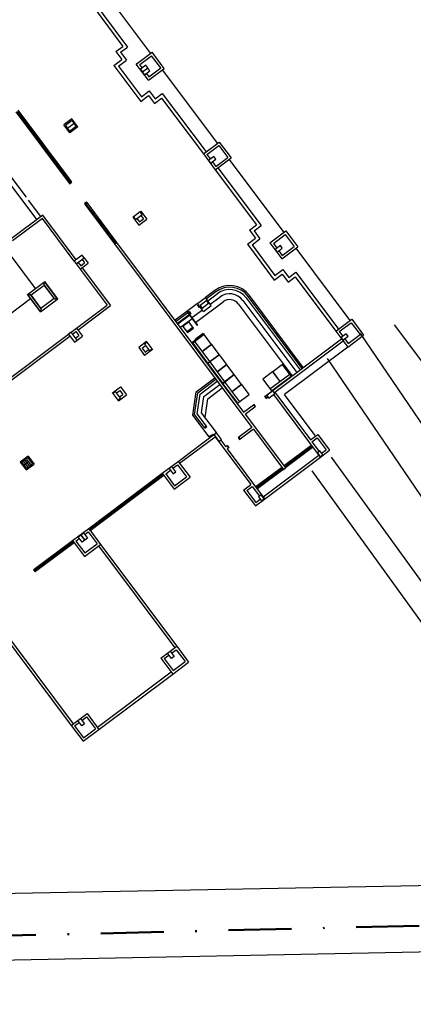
# Model space of a CAD drawing. Header units: millimetres. Extents: x 593 to 1794, y -180 to 570.
# Tile 12 of 71: x 979 to 1003, y 13 to 72. Entities that reach past the tile are written whole.
import ezdxf

# ---------------------------------------------------------------- set-up
doc = ezdxf.new("R2010")
doc.units = ezdxf.units.MM
doc.header["$MEASUREMENT"] = 0
doc.linetypes.add('DASHDOT', pattern=[25.4, 12.7, -6.35, 0, -6.35])
doc.layers.add('Layout - Marco Polo', color=252, linetype='Continuous', lineweight=25)
doc.layers.add('Layout-02 - Marco Polo', color=243, linetype='Continuous', lineweight=50)

msp = doc.modelspace()

# ---------------------------------------------------------------- linework, layer by layer
at = {"layer": 'Layout - Marco Polo'}
for p, q in [((983.634, 74.594), (986.96, 70.151)), ((982.781, 73.956), (985.304, 70.586)), ((982.941, 74.076), (985.584, 70.545)), ((984.876, 70.265), (985.304, 70.586)), ((984.876, 70.265), (985.235, 69.785)), ((985.156, 70.225), (985.584, 70.545)), ((985.156, 70.225), (985.515, 69.745)), ((986.107, 69.513), (987.067, 70.232)), ((987.799, 69.255), (987.067, 70.232)), ((984.755, 69.425), (985.235, 69.785)), ((985.035, 69.385), (985.515, 69.745)), ((986.107, 69.513), (986.227, 69.603)), ((986.838, 68.536), (986.107, 69.513)), ((986.317, 69.483), (987.037, 70.022)), ((987.589, 69.286), (987.037, 70.022)), ((984.755, 69.425), (986.373, 67.264)), ((985.035, 69.385), (986.413, 67.544)), ((986.467, 69.283), (986.317, 69.483)), ((986.679, 69.441), (986.359, 69.202)), ((986.359, 69.202), (986.478, 69.042)), ((986.478, 69.042), (986.799, 69.281)), ((986.811, 69.265), (986.49, 69.026)), ((986.49, 69.026), (986.61, 68.866)), ((986.61, 68.866), (986.93, 69.105)), ((986.799, 69.281), (986.679, 69.441)), ((986.718, 68.946), (986.868, 68.746)), ((986.93, 69.105), (986.811, 69.265)), ((986.838, 68.536), (987.799, 69.255)), ((986.868, 68.746), (987.589, 69.286)), ((987.679, 69.166), (991.005, 64.722)), ((986.838, 68.536), (986.958, 68.626)), ((986.413, 67.544), (986.894, 67.903)), ((986.894, 67.903), (987.253, 67.423)), ((987.253, 67.423), (987.681, 67.744)), ((987.681, 67.744), (990.324, 64.213)), ((986.373, 67.264), (986.853, 67.623)), ((986.853, 67.623), (987.213, 67.143)), ((987.213, 67.143), (987.641, 67.464)), ((987.641, 67.464), (990.164, 64.093)), ((978.825, 66.641), (982.05, 62.334)), ((978.915, 66.646), (979.342, 66.077)), ((978.945, 66.731), (982.17, 62.424)), ((980.018, 55.979), (972.137, 66.506)), ((979.382, 66.107), (979.302, 66.047)), ((979.302, 66.047), (979.332, 66.007)), ((979.332, 66.007), (979.412, 66.067)), ((979.372, 66.037), (979.798, 65.467)), ((979.412, 66.067), (979.382, 66.107)), ((982.214, 66.211), (981.734, 65.852)), ((982.228, 66.109), (981.828, 65.81)), ((981.948, 65.649), (982.348, 65.949)), ((982.36, 65.933), (981.96, 65.633)), ((982.574, 65.731), (982.214, 66.211)), ((982.268, 66.139), (982.214, 66.211)), ((982.348, 65.949), (982.228, 66.109)), ((982.48, 65.773), (982.36, 65.933)), ((979.838, 65.497), (979.758, 65.437)), ((979.758, 65.437), (979.788, 65.397)), ((979.788, 65.397), (979.868, 65.457)), ((979.828, 65.427), (980.254, 64.858)), ((979.868, 65.457), (979.838, 65.497)), ((982.093, 65.371), (981.734, 65.852)), ((981.828, 65.81), (981.948, 65.649)), ((981.96, 65.633), (982.079, 65.473)), ((982.079, 65.473), (982.48, 65.773)), ((982.574, 65.731), (982.093, 65.371)), ((980.294, 64.888), (980.214, 64.828)), ((980.214, 64.828), (980.244, 64.788)), ((980.244, 64.788), (980.324, 64.848)), ((980.284, 64.818), (980.711, 64.248)), ((980.324, 64.848), (980.294, 64.888)), ((990.164, 64.093), (991.125, 64.812)), ((991.125, 64.812), (991.844, 63.852)), ((980.751, 64.278), (980.671, 64.218)), ((980.671, 64.218), (980.701, 64.178)), ((980.701, 64.178), (980.781, 64.238)), ((980.741, 64.208), (981.167, 63.638)), ((980.781, 64.238), (980.751, 64.278)), ((990.374, 64.063), (991.095, 64.602)), ((991.095, 64.602), (991.634, 63.882)), ((981.207, 63.668), (981.127, 63.609)), ((981.127, 63.609), (981.157, 63.568)), ((981.157, 63.568), (981.237, 63.628)), ((981.197, 63.598), (981.623, 63.029)), ((981.237, 63.628), (981.207, 63.668)), ((990.164, 64.093), (990.883, 63.133)), ((990.374, 64.063), (990.584, 63.783)), ((990.796, 63.942), (990.476, 63.702)), ((990.476, 63.702), (990.596, 63.542)), ((990.596, 63.542), (990.916, 63.782)), ((990.704, 63.623), (990.914, 63.343)), ((990.916, 63.782), (990.796, 63.942)), ((990.883, 63.133), (991.844, 63.852)), ((990.914, 63.343), (991.634, 63.882)), ((991.724, 63.762), (995.02, 59.359)), ((981.663, 63.059), (981.583, 62.999)), ((981.583, 62.999), (981.613, 62.959)), ((981.613, 62.959), (981.693, 63.019)), ((981.653, 62.989), (982.08, 62.419)), ((981.693, 63.019), (981.663, 63.059)), ((990.883, 63.133), (993.37, 59.811)), ((991.043, 63.253), (993.65, 59.77)), ((980.105, 60.135), (978.307, 62.537)), ((979.471, 61.482), (978.547, 62.716)), ((982.12, 62.449), (982.04, 62.389)), ((982.04, 62.389), (982.07, 62.349)), ((982.17, 62.424), (982.05, 62.334)), ((982.07, 62.349), (982.15, 62.409)), ((982.074, 62.302), (982.194, 62.392)), ((982.15, 62.409), (982.12, 62.449)), ((982.194, 62.392), (982.17, 62.424)), ((982.194, 62.392), (982.208, 62.374)), ((982.05, 62.334), (982.074, 62.302)), ((980.345, 60.315), (979.596, 61.315)), ((983.093, 61.192), (982.973, 61.102)), ((983.093, 61.192), (983.079, 61.21)), ((983.117, 61.16), (983.093, 61.192)), ((982.973, 61.102), (982.997, 61.07)), ((983.117, 61.16), (982.997, 61.07)), ((982.997, 61.07), (983.117, 61.16)), ((982.997, 61.07), (984.794, 58.668)), ((983.097, 61.145), (983.017, 61.085)), ((983.017, 61.085), (983.046, 61.045)), ((983.046, 61.045), (983.127, 61.104)), ((983.499, 60.524), (983.087, 61.075)), ((983.127, 61.104), (983.097, 61.145)), ((983.117, 61.16), (984.915, 58.758)), ((986.345, 60.61), (985.945, 60.31)), ((986.345, 60.61), (986.385, 60.64)), ((986.465, 60.45), (986.345, 60.61)), ((986.385, 60.64), (986.745, 60.159)), ((980.465, 60.405), (978.544, 58.966)), ((980.435, 60.195), (978.634, 58.846)), ((982.359, 57.625), (980.435, 60.195)), ((982.479, 57.715), (980.465, 60.405)), ((983.539, 60.554), (983.459, 60.494)), ((983.459, 60.494), (983.488, 60.454)), ((983.488, 60.454), (983.569, 60.514)), ((983.941, 59.934), (983.529, 60.484)), ((983.569, 60.514), (983.539, 60.554)), ((985.945, 60.31), (985.905, 60.28)), ((985.905, 60.28), (986.264, 59.8)), ((985.945, 60.31), (986.065, 60.15)), ((986.065, 60.15), (986.465, 60.45)), ((986.145, 60.21), (986.295, 60.01)), ((986.264, 59.8), (986.745, 60.159)), ((986.295, 60.01), (986.535, 60.189)), ((986.385, 60.39), (986.535, 60.189)), ((983.981, 59.964), (983.901, 59.904)), ((983.901, 59.904), (983.93, 59.864)), ((983.93, 59.864), (984.011, 59.924)), ((984.383, 59.343), (983.97, 59.894)), ((984.011, 59.924), (983.981, 59.964)), ((992.942, 59.49), (993.37, 59.811)), ((992.942, 59.49), (993.302, 59.01)), ((993.222, 59.45), (993.65, 59.77)), ((993.222, 59.45), (993.582, 58.969)), ((994.18, 58.73), (995.14, 59.449)), ((995.14, 59.449), (995.859, 58.488)), ((984.423, 59.373), (984.342, 59.313)), ((984.342, 59.313), (984.372, 59.273)), ((984.372, 59.273), (984.453, 59.333)), ((984.824, 58.753), (984.412, 59.303)), ((984.453, 59.333), (984.423, 59.373)), ((992.822, 58.65), (993.302, 59.01)), ((993.102, 58.61), (993.582, 58.969)), ((994.39, 58.7), (995.11, 59.239)), ((995.11, 59.239), (995.649, 58.518)), ((984.865, 58.783), (984.784, 58.723)), ((984.784, 58.723), (984.814, 58.683)), ((984.915, 58.758), (984.794, 58.668)), ((984.794, 58.668), (993.08, 47.601)), ((984.814, 58.683), (984.894, 58.743)), ((984.894, 58.743), (984.865, 58.783)), ((984.915, 58.758), (992.586, 48.511)), ((992.822, 58.65), (994.44, 56.489)), ((993.102, 58.61), (994.48, 56.769)), ((994.18, 58.73), (994.899, 57.769)), ((994.39, 58.7), (994.599, 58.419)), ((994.811, 58.578), (994.491, 58.339)), ((994.491, 58.339), (994.611, 58.178)), ((994.611, 58.178), (994.931, 58.418)), ((994.719, 58.259), (994.929, 57.979)), ((994.931, 58.418), (994.811, 58.578)), ((994.899, 57.769), (995.859, 58.488)), ((994.929, 57.979), (995.649, 58.518)), ((995.751, 58.407), (999.017, 54.045)), ((982.839, 57.985), (982.359, 57.625)), ((982.359, 57.625), (982.478, 57.465)), ((982.478, 57.465), (982.959, 57.825)), ((982.959, 57.825), (982.839, 57.985)), ((982.839, 57.735), (982.988, 57.535)), ((982.959, 57.825), (983.198, 57.504)), ((982.478, 57.465), (982.718, 57.145)), ((982.598, 57.555), (982.748, 57.355)), ((982.718, 57.145), (983.198, 57.504)), ((982.718, 57.145), (984.342, 54.975)), ((982.748, 57.355), (982.988, 57.535)), ((982.838, 57.235), (984.552, 54.945)), ((994.48, 56.769), (994.96, 57.128)), ((994.96, 57.128), (995.32, 56.648)), ((994.44, 56.489), (994.92, 56.848)), ((994.92, 56.848), (995.28, 56.368)), ((995.28, 56.368), (995.708, 56.688)), ((995.32, 56.648), (995.748, 56.968)), ((995.708, 56.688), (998.165, 53.406)), ((995.748, 56.968), (998.325, 53.526)), ((979.538, 55.62), (980.578, 56.399)), ((979.748, 55.589), (980.548, 56.189)), ((980.517, 56.247), (980.613, 56.319)), ((981.195, 55.342), (980.517, 56.247)), ((981.148, 55.388), (980.548, 56.189)), ((981.358, 55.358), (980.578, 56.399)), ((981.291, 55.414), (980.613, 56.319)), ((990.849, 55.862), (990.281, 55.436)), ((969.935, 48.056), (979.718, 55.379)), ((980.317, 54.579), (979.538, 55.62)), ((979.605, 55.564), (979.701, 55.635)), ((980.282, 54.659), (979.605, 55.564)), ((980.378, 54.731), (979.701, 55.635)), ((980.347, 54.789), (979.748, 55.589)), ((980.317, 54.579), (981.358, 55.358)), ((980.347, 54.789), (981.148, 55.388)), ((981.195, 55.342), (981.291, 55.414)), ((989.8, 55.077), (990.281, 55.436)), ((990.36, 55.246), (989.96, 54.946)), ((990.64, 54.956), (990.281, 55.436)), ((990.909, 55.782), (990.341, 55.356)), ((990.48, 55.086), (990.36, 55.246)), ((990.43, 55.236), (990.999, 55.662)), ((990.58, 55.036), (991.149, 55.462)), ((992.549, 55.26), (995.8, 50.917)), ((992.749, 55.41), (996, 51.067)), ((996.12, 51.157), (992.869, 55.5)), ((996.2, 51.217), (992.949, 55.56)), ((980.282, 54.659), (980.378, 54.731)), ((982.493, 53.591), (984.342, 54.975)), ((982.583, 53.471), (984.552, 54.945)), ((989.8, 55.077), (989.152, 54.591)), ((990.1, 54.676), (989.468, 54.203)), ((989.677, 53.923), (991.359, 55.181)), ((990.16, 54.596), (989.8, 55.077)), ((989.844, 54.985), (989.812, 54.961)), ((989.812, 54.961), (989.902, 54.841)), ((989.86, 54.997), (989.844, 54.985)), ((989.844, 54.985), (989.934, 54.865)), ((989.934, 54.865), (989.844, 54.985)), ((989.902, 54.841), (989.934, 54.865)), ((989.95, 54.877), (989.934, 54.865)), ((989.96, 54.946), (990.08, 54.786)), ((990.08, 54.786), (990.48, 55.086)), ((990.16, 54.596), (990.64, 54.956)), ((992.268, 55.051), (995.52, 50.708)), ((989.152, 54.591), (988.448, 54.064)), ((989.3, 54.577), (988.508, 53.984)), ((989.39, 54.457), (988.597, 53.864)), ((989.332, 54.351), (988.627, 53.824)), ((989.482, 54.151), (988.777, 53.624)), ((989.152, 54.591), (989.781, 53.751)), ((989.168, 54.603), (989.797, 53.763)), ((989.332, 54.601), (989.3, 54.577)), ((989.3, 54.577), (989.39, 54.457)), ((989.39, 54.457), (989.3, 54.577)), ((989.3, 54.577), (989.39, 54.457)), ((989.422, 54.481), (989.332, 54.601)), ((989.39, 54.457), (989.422, 54.481)), ((998.165, 53.406), (999.125, 54.126)), ((999.125, 54.126), (999.845, 53.165)), ((982.173, 53.351), (982.493, 53.591)), ((982.493, 53.591), (982.853, 53.111)), ((989.29, 53.959), (988.924, 53.685)), ((988.924, 53.685), (989.198, 53.319)), ((989.153, 53.38), (989.519, 53.654)), ((989.198, 53.319), (989.564, 53.593)), ((989.564, 53.593), (989.29, 53.959)), ((989.797, 53.763), (989.781, 53.751)), ((998.375, 53.376), (999.095, 53.916)), ((999.095, 53.916), (999.635, 53.195)), ((1013.329, 38.262), (1001.712, 53.785)), ((976.921, 49.42), (982.013, 53.231)), ((977.011, 49.3), (982.103, 53.111)), ((982.173, 53.351), (982.013, 53.231)), ((982.013, 53.231), (982.372, 52.751)), ((982.532, 52.871), (982.173, 53.351)), ((982.263, 53.231), (982.463, 53.381)), ((982.372, 52.751), (982.532, 52.871)), ((982.443, 52.991), (982.643, 53.141)), ((982.463, 53.381), (982.643, 53.141)), ((982.532, 52.871), (982.853, 53.111)), ((990.187, 53.242), (989.466, 52.703)), ((990.199, 53.226), (989.478, 52.687)), ((990.217, 53.203), (989.515, 52.677)), ((990.143, 53.267), (989.664, 52.908)), ((990.155, 53.252), (989.674, 52.893)), ((990.155, 53.252), (990.143, 53.267)), ((990.187, 53.242), (990.199, 53.226)), ((990.662, 52.609), (990.217, 53.203)), ((993.895, 49.491), (998.51, 52.946)), ((998.165, 53.406), (998.884, 52.446)), ((998.375, 53.376), (998.585, 53.096)), ((998.797, 53.255), (998.477, 53.015)), ((998.477, 53.015), (998.596, 52.855)), ((998.596, 52.855), (998.917, 53.095)), ((998.704, 52.936), (998.914, 52.656)), ((998.917, 53.095), (998.797, 53.255)), ((998.884, 52.446), (999.845, 53.165)), ((998.914, 52.656), (999.635, 53.195)), ((1013.71, 32.629), (999.659, 53.26)), ((986.734, 52.781), (986.254, 52.422)), ((986.254, 52.422), (986.614, 51.941)), ((986.468, 52.386), (986.668, 52.536)), ((986.468, 52.386), (986.648, 52.146)), ((986.764, 52.741), (986.604, 52.621)), ((986.604, 52.621), (986.904, 52.221)), ((987.094, 52.301), (986.614, 51.941)), ((986.648, 52.146), (986.848, 52.296)), ((986.764, 52.741), (986.734, 52.781)), ((987.064, 52.341), (986.764, 52.741)), ((986.904, 52.221), (987.064, 52.341)), ((987.064, 52.341), (987.094, 52.301)), ((989.515, 52.677), (990.414, 51.477)), ((989.635, 52.767), (990.534, 51.567)), ((990.662, 52.609), (990.08, 52.173)), ((990.671, 52.597), (990.089, 52.161)), ((991.116, 52.003), (990.671, 52.597)), ((994.469, 49.734), (998.599, 52.826)), ((998.884, 52.446), (995.066, 49.587)), ((990.414, 51.477), (991.116, 52.003)), ((991.131, 51.984), (990.428, 51.458)), ((991.576, 51.389), (991.131, 51.984)), ((1012.397, 30.116), (997.655, 51.76)), ((990.428, 51.458), (991.327, 50.257)), ((990.548, 51.548), (991.447, 50.347)), ((991.576, 51.389), (990.993, 50.953)), ((991.584, 51.377), (991.002, 50.941)), ((992.029, 50.783), (991.584, 51.377)), ((994.945, 51.4), (994.35, 50.955)), ((995.471, 50.698), (994.945, 51.4)), ((989.731, 49.747), (990.847, 50.583)), ((989.824, 49.691), (990.907, 50.503)), ((992.028, 50.785), (991.325, 50.259)), ((991.327, 50.257), (992.029, 50.783)), ((992.473, 50.191), (992.028, 50.785)), ((994.338, 50.946), (993.744, 50.501)), ((993.744, 50.501), (994.27, 49.799)), ((994.18, 49.919), (995.381, 50.818)), ((994.27, 49.799), (995.471, 50.698)), ((994.338, 50.946), (994.774, 50.364)), ((994.35, 50.955), (994.786, 50.373)), ((984.668, 49.685), (985.148, 50.045)), ((985.148, 50.045), (985.508, 49.564)), ((989.963, 49.609), (990.997, 50.383)), ((990.196, 49.471), (991.147, 50.182)), ((990.429, 49.333), (991.297, 49.982)), ((991.325, 50.259), (992.224, 49.058)), ((991.445, 50.349), (992.344, 49.148)), ((992.473, 50.191), (991.89, 49.755)), ((992.482, 50.179), (991.899, 49.743)), ((992.927, 49.584), (992.482, 50.179)), ((984.698, 49.645), (984.668, 49.685)), ((984.858, 49.765), (984.698, 49.645)), ((984.698, 49.645), (984.997, 49.245)), ((985.157, 49.365), (984.858, 49.765)), ((984.918, 49.685), (985.118, 49.835)), ((984.997, 49.245), (985.157, 49.365)), ((985.027, 49.205), (985.508, 49.564)), ((985.097, 49.445), (985.298, 49.595)), ((985.118, 49.835), (985.298, 49.595)), ((989.529, 48.347), (989.731, 49.747)), ((989.634, 48.374), (989.824, 49.691)), ((989.792, 48.414), (989.963, 49.609)), ((990.054, 48.481), (990.196, 49.471)), ((990.266, 48.198), (990.429, 49.333)), ((992.224, 49.058), (992.927, 49.584)), ((993.895, 49.491), (993.863, 49.467)), ((993.863, 49.467), (993.952, 49.347)), ((993.895, 49.491), (993.984, 49.371)), ((993.984, 49.371), (993.895, 49.491)), ((993.952, 49.347), (993.984, 49.371)), ((993.984, 49.371), (994.064, 49.431)), ((994.366, 49.813), (993.99, 49.531)), ((993.99, 49.531), (994.109, 49.371)), ((994.109, 49.371), (994.486, 49.653)), ((994.486, 49.653), (994.366, 49.813)), ((994.394, 49.584), (997.225, 45.801)), ((994.469, 49.734), (996.626, 46.852)), ((996.923, 47.105), (995.066, 49.587)), ((984.997, 49.245), (985.027, 49.205)), ((992.586, 48.511), (993.19, 48.964)), ((992.688, 48.4), (993.28, 48.844)), ((993.222, 48.988), (993.19, 48.964)), ((993.19, 48.964), (993.28, 48.844)), ((993.19, 48.964), (993.28, 48.844)), ((993.312, 48.868), (993.222, 48.988)), ((993.28, 48.844), (993.312, 48.868)), ((990.513, 47.033), (989.529, 48.347)), ((990.221, 47.59), (989.63, 48.379)), ((990.341, 47.68), (989.787, 48.419)), ((990.949, 47.286), (990.054, 48.481)), ((992.688, 48.4), (995.115, 45.158)), ((990.221, 47.59), (990.341, 47.68)), ((990.341, 47.68), (990.221, 47.59)), ((990.221, 47.59), (990.245, 47.558)), ((990.245, 47.558), (990.365, 47.648)), ((990.365, 47.648), (990.341, 47.68)), ((993.08, 47.601), (992.295, 47.013)), ((988.635, 45.554), (990.949, 47.286)), ((988.725, 45.434), (990.866, 47.037)), ((990.593, 47.093), (990.513, 47.033)), ((990.548, 46.986), (990.513, 47.033)), ((990.604, 47.078), (990.524, 47.018)), ((990.604, 47.078), (990.593, 47.093)), ((990.724, 47.168), (990.604, 47.078)), ((990.604, 47.078), (990.628, 47.046)), ((990.628, 47.046), (990.748, 47.136)), ((990.628, 47.046), (990.748, 47.136)), ((990.748, 47.136), (990.724, 47.168)), ((990.964, 47.266), (990.803, 47.146)), ((990.803, 47.146), (991.103, 46.745)), ((990.866, 47.037), (993.024, 44.155)), ((990.964, 47.266), (990.949, 47.286)), ((991.263, 46.865), (990.964, 47.266)), ((992.295, 47.013), (992.263, 46.989)), ((992.263, 46.989), (992.353, 46.869)), ((992.295, 47.013), (992.385, 46.893)), ((992.385, 46.893), (992.295, 47.013)), ((993.182, 47.49), (992.385, 46.893)), ((993.182, 47.49), (994.995, 45.068)), ((996.626, 46.852), (997.067, 47.181)), ((996.716, 46.732), (997.036, 46.971)), ((997.036, 46.971), (997.576, 46.251)), ((997.067, 47.181), (997.786, 46.221)), ((991.103, 46.745), (991.263, 46.865)), ((991.211, 46.826), (991.511, 46.426)), ((991.591, 46.486), (991.511, 46.426)), ((991.623, 46.51), (991.591, 46.486)), ((991.591, 46.486), (991.681, 46.366)), ((991.591, 46.486), (991.681, 46.366)), ((991.681, 46.366), (991.601, 46.306)), ((991.713, 46.39), (991.623, 46.51)), ((991.681, 46.366), (991.713, 46.39)), ((992.353, 46.869), (992.385, 46.893)), ((996.656, 46.499), (995.055, 45.301)), ((995.122, 45.294), (996.643, 46.433)), ((996.746, 46.379), (995.145, 45.18)), ((995.157, 45.247), (996.678, 46.386)), ((996.656, 46.499), (996.616, 46.469)), ((996.616, 46.469), (996.706, 46.349)), ((996.656, 46.499), (996.686, 46.522)), ((996.656, 46.499), (996.746, 46.379)), ((996.746, 46.379), (996.656, 46.499)), ((996.706, 46.349), (996.746, 46.379)), ((996.716, 46.732), (997.155, 46.145)), ((996.746, 46.379), (996.776, 46.402)), ((979.576, 45.874), (979.096, 45.514)), ((979.374, 45.66), (979.534, 45.78)), ((979.534, 45.78), (979.834, 45.379)), ((979.576, 45.874), (979.936, 45.393)), ((991.601, 46.306), (993.863, 43.284)), ((993.773, 43.404), (997.135, 45.921)), ((993.851, 43.275), (997.237, 45.81)), ((995.835, 45.885), (995.875, 45.915)), ((995.925, 45.765), (995.835, 45.885)), ((995.875, 45.915), (995.965, 45.795)), ((995.965, 45.795), (995.925, 45.765)), ((997.207, 46.183), (997.047, 46.063)), ((997.047, 46.063), (997.227, 45.823)), ((997.387, 45.943), (997.207, 46.183)), ((997.227, 45.823), (997.387, 45.943)), ((997.237, 45.81), (997.786, 46.221)), ((997.307, 46.05), (997.576, 46.251)), ((1009.792, 29.391), (997.905, 45.815)), ((979.096, 45.514), (979.456, 45.034)), ((979.198, 45.528), (979.358, 45.648)), ((979.498, 45.128), (979.198, 45.528)), ((979.612, 45.142), (979.312, 45.542)), ((979.358, 45.648), (979.658, 45.247)), ((979.604, 45.52), (979.359, 45.336)), ((979.674, 45.259), (979.374, 45.66)), ((979.456, 45.034), (979.936, 45.393)), ((979.788, 45.274), (979.488, 45.674)), ((979.658, 45.247), (979.498, 45.128)), ((979.834, 45.379), (979.674, 45.259)), ((987.674, 44.834), (988.635, 45.554)), ((988.25, 45.234), (988.09, 45.114)), ((988.489, 44.914), (988.25, 45.234)), ((988.325, 45.134), (988.605, 45.344)), ((988.605, 45.344), (989.144, 44.623)), ((988.635, 45.554), (989.354, 44.593)), ((994.875, 45.166), (993.354, 44.027)), ((994.875, 45.166), (994.835, 45.136)), ((994.875, 45.166), (994.905, 45.188)), ((994.875, 45.166), (994.965, 45.046)), ((994.965, 45.046), (994.875, 45.166)), ((994.995, 45.068), (995.115, 45.158)), ((995.025, 45.278), (995.055, 45.301)), ((995.095, 45.331), (995.055, 45.301)), ((995.055, 45.301), (995.145, 45.18)), ((995.055, 45.301), (995.145, 45.18)), ((995.185, 45.21), (995.095, 45.331)), ((995.115, 45.158), (995.145, 45.18)), ((995.145, 45.18), (995.185, 45.21)), ((983.232, 41.508), (987.674, 44.834)), ((983.321, 41.388), (987.764, 44.714)), ((986.977, 44.236), (987.671, 44.755)), ((986.994, 44.214), (987.687, 44.734)), ((987.689, 44.814), (987.649, 44.784)), ((987.649, 44.784), (987.709, 44.704)), ((987.674, 44.834), (988.394, 43.874)), ((987.764, 44.714), (987.674, 44.834)), ((987.749, 44.734), (987.689, 44.814)), ((987.709, 44.704), (987.749, 44.734)), ((987.884, 44.804), (988.165, 45.014)), ((987.884, 44.804), (988.424, 44.084)), ((988.09, 45.114), (988.329, 44.794)), ((988.329, 44.794), (988.489, 44.914)), ((988.394, 43.874), (989.354, 44.593)), ((988.424, 44.084), (989.144, 44.623)), ((993.422, 44.019), (994.863, 45.098)), ((994.965, 45.046), (993.444, 43.907)), ((993.455, 43.975), (994.896, 45.054)), ((994.113, 44.598), (994.153, 44.628)), ((994.203, 44.478), (994.113, 44.598)), ((994.153, 44.628), (994.243, 44.507)), ((994.835, 45.136), (994.925, 45.016)), ((994.925, 45.016), (994.965, 45.046)), ((994.965, 45.046), (994.995, 45.068)), ((986.244, 43.687), (986.937, 44.206)), ((986.26, 43.665), (986.953, 44.184)), ((986.956, 44.265), (986.916, 44.235)), ((986.916, 44.235), (986.976, 44.155)), ((987.016, 44.185), (986.956, 44.265)), ((986.976, 44.155), (987.016, 44.185)), ((992.584, 43.825), (993.024, 44.155)), ((992.794, 43.795), (993.114, 44.035)), ((993.114, 44.035), (993.548, 43.454)), ((993.324, 44.005), (993.354, 44.027)), ((993.394, 44.057), (993.354, 44.027)), ((993.354, 44.027), (993.444, 43.907)), ((993.354, 44.027), (993.444, 43.907)), ((993.484, 43.937), (993.394, 44.057)), ((994.243, 44.507), (994.203, 44.478)), ((985.51, 43.137), (986.204, 43.657)), ((985.526, 43.116), (986.22, 43.635)), ((986.222, 43.716), (986.182, 43.686)), ((986.182, 43.686), (986.242, 43.606)), ((986.282, 43.636), (986.222, 43.716)), ((986.242, 43.606), (986.282, 43.636)), ((992.584, 43.825), (993.303, 42.865)), ((992.794, 43.795), (993.333, 43.075)), ((993.414, 43.884), (993.444, 43.907)), ((993.444, 43.907), (993.484, 43.937)), ((993.656, 43.535), (993.496, 43.415)), ((993.496, 43.415), (993.676, 43.175)), ((993.836, 43.295), (993.656, 43.535)), ((984.776, 42.588), (985.47, 43.107)), ((984.792, 42.566), (985.486, 43.086)), ((985.488, 43.166), (985.448, 43.136)), ((985.448, 43.136), (985.508, 43.056)), ((985.548, 43.086), (985.488, 43.166)), ((985.508, 43.056), (985.548, 43.086)), ((993.303, 42.865), (993.851, 43.275)), ((993.333, 43.075), (993.601, 43.275)), ((993.676, 43.175), (993.836, 43.295)), ((984.042, 42.038), (984.736, 42.558)), ((984.058, 42.017), (984.752, 42.536)), ((984.754, 42.617), (984.714, 42.587)), ((984.714, 42.587), (984.774, 42.507)), ((984.814, 42.537), (984.754, 42.617)), ((984.774, 42.507), (984.814, 42.537)), ((983.308, 41.489), (984.002, 42.008)), ((983.324, 41.468), (984.018, 41.987)), ((984.02, 42.068), (983.98, 42.038)), ((983.98, 42.038), (984.04, 41.958)), ((984.08, 41.988), (984.02, 42.068)), ((984.04, 41.958), (984.08, 41.988)), ((982.255, 40.777), (983.232, 41.508)), ((982.59, 40.997), (982.75, 41.117)), ((982.83, 40.677), (982.59, 40.997)), ((982.75, 41.117), (982.99, 40.797)), ((982.766, 41.129), (982.926, 41.249)), ((983.006, 40.809), (982.766, 41.129)), ((982.926, 41.249), (983.166, 40.928)), ((983.001, 41.148), (983.201, 41.298)), ((983.201, 41.298), (983.741, 40.578)), ((983.232, 41.508), (983.951, 40.548)), ((983.321, 41.388), (983.232, 41.508)), ((983.287, 41.518), (983.247, 41.488)), ((983.247, 41.488), (983.306, 41.408)), ((983.346, 41.438), (983.287, 41.518)), ((983.306, 41.408), (983.346, 41.438)), ((979.937, 39.042), (982.255, 40.777)), ((980.027, 38.922), (982.345, 40.657)), ((981.724, 40.299), (982.254, 40.695)), ((981.737, 40.283), (982.266, 40.679)), ((982.255, 40.777), (982.215, 40.747)), ((982.215, 40.747), (982.305, 40.627)), ((982.255, 40.777), (982.974, 39.817)), ((982.345, 40.657), (982.255, 40.777)), ((982.345, 40.657), (982.255, 40.777)), ((982.305, 40.627), (982.345, 40.657)), ((982.465, 40.747), (982.665, 40.897)), ((982.465, 40.747), (983.004, 40.026)), ((982.99, 40.797), (982.83, 40.677)), ((982.974, 39.817), (983.951, 40.548)), ((983.004, 40.026), (983.741, 40.578)), ((983.166, 40.928), (983.006, 40.809)), ((983.831, 40.458), (988.43, 34.314)), ((983.951, 40.548), (988.55, 34.404)), ((980.586, 39.447), (981.115, 39.843)), ((980.598, 39.43), (981.127, 39.827)), ((981.116, 39.925), (981.076, 39.895)), ((981.076, 39.895), (981.166, 39.775)), ((981.206, 39.805), (981.116, 39.925)), ((981.155, 39.873), (981.684, 40.269)), ((981.166, 39.775), (981.206, 39.805)), ((981.167, 39.857), (981.697, 40.253)), ((981.686, 40.351), (981.646, 40.321)), ((981.646, 40.321), (981.735, 40.201)), ((981.775, 40.231), (981.686, 40.351)), ((981.746, 40.339), (981.706, 40.309)), ((981.735, 40.201), (981.775, 40.231)), ((981.806, 40.259), (981.766, 40.229)), ((980.016, 39.02), (980.546, 39.417)), ((980.028, 39.004), (980.558, 39.4)), ((980.547, 39.498), (980.507, 39.468)), ((980.507, 39.468), (980.597, 39.348)), ((980.637, 39.378), (980.547, 39.498)), ((980.597, 39.348), (980.637, 39.378)), ((979.937, 39.042), (979.905, 39.018)), ((979.905, 39.018), (979.995, 38.898)), ((979.977, 39.072), (979.937, 39.042)), ((980.027, 38.922), (979.937, 39.042)), ((980.027, 38.922), (979.937, 39.042)), ((979.937, 39.042), (980.027, 38.922)), ((980.027, 38.922), (979.937, 39.042)), ((980.067, 38.952), (979.977, 39.072)), ((979.995, 38.898), (980.027, 38.922)), ((980.027, 38.922), (980.067, 38.952)), ((977.571, 35.771), (982.17, 29.627)), ((977.691, 35.861), (982.29, 29.717)), ((987.59, 33.685), (987.99, 33.984)), ((987.8, 33.655), (988.08, 33.864)), ((987.99, 33.984), (988.15, 34.104)), ((988.23, 33.664), (987.99, 33.984)), ((988.15, 34.104), (988.55, 34.404)), ((988.15, 34.104), (988.39, 33.784)), ((988.24, 33.984), (988.52, 34.194)), ((988.52, 34.194), (989.059, 33.473)), ((988.55, 34.404), (989.269, 33.443)), ((987.59, 33.685), (988.309, 32.724)), ((987.8, 33.655), (988.339, 32.934)), ((988.39, 33.784), (988.23, 33.664)), ((988.309, 32.724), (989.269, 33.443)), ((988.339, 32.934), (989.059, 33.473)), ((988.219, 32.844), (983.76, 29.506)), ((983.85, 29.386), (988.309, 32.724)), ((982.73, 30.047), (983.131, 30.347)), ((983.131, 30.347), (983.85, 29.386)), ((982.17, 29.627), (982.57, 29.927)), ((982.38, 29.597), (982.66, 29.807)), ((982.57, 29.927), (982.731, 30.047)), ((982.81, 29.607), (982.57, 29.927)), ((982.731, 30.047), (982.97, 29.727)), ((982.97, 29.727), (982.81, 29.607)), ((982.82, 29.927), (983.1, 30.137)), ((983.1, 30.137), (983.64, 29.416)), ((982.17, 29.627), (982.889, 28.667)), ((982.38, 29.597), (982.919, 28.877)), ((982.889, 28.667), (983.85, 29.386)), ((982.919, 28.877), (983.64, 29.416)), ((1314.913, 22.07), (843.079, 12.803)), ((958.139, 19.106), (1008.961, 20.075))]:
    msp.add_line(p, q, dxfattribs=at)
msp.add_lwpolyline([(1012.606, 26.184), (1009.444, 27.423), (996.743, 44.974)], dxfattribs=at)
for radius in [1.5, 1.4, 1.25, 1, 0.65]:
    msp.add_arc((991.748, 54.661), radius, 36.82, 126.82, dxfattribs=at)
at = {"layer": 'Layout-02 - Marco Polo', "linetype": 'DASHDOT', "ltscale": 0.3}
msp.add_line((960.804, 16.529), (1013.258, 17.784), dxfattribs=at)

doc.saveas('drawing.dxf')
